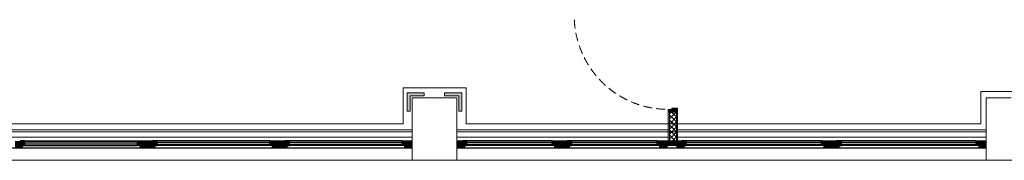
# Model space of a CAD drawing. Header units: millimetres. Extents: x -1662057 to -197461, y -941126 to 63888.
# Tile 37 of 209: x -1584103 to -1575666, y -695409 to -694207. Entities that reach past the tile are written whole.
import ezdxf

# ---------------------------------------------------------------- set-up
doc = ezdxf.new("R2010")
doc.units = ezdxf.units.MM
doc.linetypes.add('Dashed', pattern=[112.5, 75, -37.5])
doc.linetypes.add('Hidden Line', pattern=[195.611112, 141.111112, -54.5])
doc.layers.get('0').update_dxf_attribs({"linetype": 'CONTINUOUS'})
for name, color, linetype in [('2d - linijas _ fili.z', 7, 'CONTINUOUS'), ('_Logi', 7, 'CONTINUOUS'), ('demont', 7, 'CONTINUOUS'), ('Durvis', 7, 'CONTINUOUS'), ('esoshas', 7, 'CONTINUOUS'), ('hachi', 7, 'CONTINUOUS'), ('Jaunas-W112', 7, 'CONTINUOUS')]:
    doc.layers.add(name, color=color, linetype=linetype)
doc.linetypes.add('Symbol-000', pattern='A,0,[2,AR-21.Shx,S=4.563492,R=0,X=0,Y=0],-625,0', length=625)

msp = doc.modelspace()

# ---------------------------------------------------------------- hatches: boundary and pattern name
at = {"layer": '2d - linijas _ fili.z', "linetype": 'Continuous', "lineweight": 0}
for points in [[(-1580636.32519, -694856.58321), (-1580636.32519, -694831.8909), (-1580783.54422, -694831.8909), (-1580783.54422, -694856.58321), (-1580783.54422, -694989.45133), (-1580758.85191, -694989.45133), (-1580758.85191, -694856.58321)], [(-1580462.43872, -694856.58321), (-1580339.912, -694856.58321), (-1580339.912, -694989.45133), (-1580315.21969, -694989.45133), (-1580315.21969, -694856.58321), (-1580315.21969, -694831.8909), (-1580462.43872, -694831.8909)]]:
    msp.add_hatch(color=7, dxfattribs=at).paths.add_polyline_path(points, flags=0)
at = {"layer": '_Logi', "linetype": 'Continuous'}
for points in [[(-1584099.20696, -695263.59387), (-1584099.20696, -695283.84387), (-1584058.70696, -695283.84387), (-1584058.70696, -695243.34387), (-1584099.20696, -695243.34387)], [(-1583054.30696, -695263.59387), (-1583054.30696, -695243.34387), (-1583094.80696, -695243.34387), (-1583094.80696, -695283.84387), (-1583054.30696, -695283.84387)], [(-1582965.20696, -695263.59387), (-1582965.20696, -695283.84387), (-1582924.70696, -695283.84387), (-1582924.70696, -695243.34387), (-1582965.20696, -695243.34387)], [(-1581920.30696, -695263.59387), (-1581920.30696, -695243.34387), (-1581960.80696, -695243.34387), (-1581960.80696, -695283.84387), (-1581920.30696, -695283.84387)], [(-1581831.20696, -695263.59387), (-1581831.20696, -695283.84387), (-1581790.70696, -695283.84387), (-1581790.70696, -695243.34387), (-1581831.20696, -695243.34387)], [(-1580786.30696, -695263.59387), (-1580786.30696, -695243.34387), (-1580826.80696, -695243.34387), (-1580826.80696, -695283.84387), (-1580786.30696, -695283.84387)], [(-1580312.45696, -695263.59387), (-1580312.45696, -695283.84387), (-1580271.95696, -695283.84387), (-1580271.95696, -695243.34387), (-1580312.45696, -695243.34387)], [(-1579500.43196, -695263.59387), (-1579500.43196, -695243.34387), (-1579540.93196, -695243.34387), (-1579540.93196, -695283.84387), (-1579500.43196, -695283.84387)], [(-1579411.33196, -695263.59387), (-1579411.33196, -695283.84387), (-1579370.83196, -695283.84387), (-1579370.83196, -695243.34387), (-1579411.33196, -695243.34387)], [(-1578599.30696, -695263.59387), (-1578599.30696, -695243.34387), (-1578639.80696, -695243.34387), (-1578639.80696, -695283.84387), (-1578599.30696, -695283.84387)], [(-1578473.75696, -695263.59387), (-1578473.75696, -695243.34387), (-1578554.75696, -695243.34387), (-1578554.75696, -695283.84387), (-1578473.75696, -695283.84387)], [(-1578429.20696, -695263.59387), (-1578429.20696, -695283.84387), (-1578388.70696, -695283.84387), (-1578388.70696, -695243.34387), (-1578429.20696, -695243.34387)], [(-1577191.93196, -695263.59387), (-1577191.93196, -695243.34387), (-1577232.43196, -695243.34387), (-1577232.43196, -695283.84387), (-1577191.93196, -695283.84387)], [(-1577102.83196, -695263.59387), (-1577102.83196, -695283.84387), (-1577062.33196, -695283.84387), (-1577062.33196, -695243.34387), (-1577102.83196, -695243.34387)], [(-1575865.55696, -695263.59387), (-1575865.55696, -695243.34387), (-1575906.05696, -695243.34387), (-1575906.05696, -695283.84387), (-1575865.55696, -695283.84387)]]:
    msp.add_hatch(color=7, dxfattribs=at).paths.add_polyline_path(points, flags=0)
at = {"layer": 'Durvis', "linetype": 'Continuous', "lineweight": 0}
for points in [[(-1578465.65696, -694996.29387), (-1578465.65696, -694963.89387), (-1578514.25696, -694963.89387), (-1578514.25696, -694973.61387), (-1578546.65696, -694973.61387), (-1578546.65696, -694996.29387)], [(-1584143.75696, -695304.09387), (-1584078.95696, -695304.09387), (-1584078.95696, -695287.22067), (-1584099.20696, -695287.22067), (-1584103.70579, -695287.22067), (-1584103.70579, -695243.34387), (-1584143.75696, -695243.34387)], [(-1583009.75696, -695304.09387), (-1583009.75696, -695243.34387), (-1583049.80812, -695243.34387), (-1583049.80812, -695287.22067), (-1583054.30696, -695287.22067), (-1583074.55696, -695287.22067), (-1583074.55696, -695304.09387)], [(-1583009.75696, -695304.09387), (-1582944.95696, -695304.09387), (-1582944.95696, -695287.22067), (-1582965.20696, -695287.22067), (-1582969.70579, -695287.22067), (-1582969.70579, -695243.34387), (-1583009.75696, -695243.34387)], [(-1581875.75696, -695304.09387), (-1581875.75696, -695243.34387), (-1581915.80812, -695243.34387), (-1581915.80812, -695287.22067), (-1581920.30696, -695287.22067), (-1581940.55696, -695287.22067), (-1581940.55696, -695304.09387)], [(-1581875.75696, -695304.09387), (-1581810.95696, -695304.09387), (-1581810.95696, -695287.22067), (-1581831.20696, -695287.22067), (-1581835.70579, -695287.22067), (-1581835.70579, -695243.34387), (-1581875.75696, -695243.34387)], [(-1580741.75696, -695304.09387), (-1580741.75696, -695243.34387), (-1580781.80812, -695243.34387), (-1580781.80812, -695287.22067), (-1580786.30696, -695287.22067), (-1580806.55696, -695287.22067), (-1580806.55696, -695304.09387)], [(-1580357.00696, -695304.09387), (-1580292.20696, -695304.09387), (-1580292.20696, -695287.22067), (-1580312.45696, -695287.22067), (-1580316.95579, -695287.22067), (-1580316.95579, -695243.34387), (-1580357.00696, -695243.34387)], [(-1579455.88196, -695304.09387), (-1579455.88196, -695243.34387), (-1579495.93312, -695243.34387), (-1579495.93312, -695287.22067), (-1579500.43196, -695287.22067), (-1579520.68196, -695287.22067), (-1579520.68196, -695304.09387)], [(-1579455.88196, -695304.09387), (-1579391.08196, -695304.09387), (-1579391.08196, -695287.22067), (-1579411.33196, -695287.22067), (-1579415.83079, -695287.22067), (-1579415.83079, -695243.34387), (-1579455.88196, -695243.34387)], [(-1578554.75696, -695304.09387), (-1578554.75696, -695243.34387), (-1578594.80812, -695243.34387), (-1578594.80812, -695287.22067), (-1578599.30696, -695287.22067), (-1578619.55696, -695287.22067), (-1578619.55696, -695304.09387)], [(-1578473.75696, -695304.09387), (-1578408.95696, -695304.09387), (-1578408.95696, -695287.22067), (-1578429.20696, -695287.22067), (-1578433.70579, -695287.22067), (-1578433.70579, -695243.34387), (-1578473.75696, -695243.34387)], [(-1577147.38196, -695304.09387), (-1577147.38196, -695243.34387), (-1577187.43312, -695243.34387), (-1577187.43312, -695287.22067), (-1577191.93196, -695287.22067), (-1577212.18196, -695287.22067), (-1577212.18196, -695304.09387)], [(-1577147.38196, -695304.09387), (-1577082.58196, -695304.09387), (-1577082.58196, -695287.22067), (-1577102.83196, -695287.22067), (-1577107.33079, -695287.22067), (-1577107.33079, -695243.34387), (-1577147.38196, -695243.34387)], [(-1575821.00696, -695304.09387), (-1575821.00696, -695243.34387), (-1575861.05812, -695243.34387), (-1575861.05812, -695287.22067), (-1575865.55696, -695287.22067), (-1575885.80696, -695287.22067), (-1575885.80696, -695304.09387)]]:
    msp.add_hatch(color=7, dxfattribs=at).paths.add_polyline_path(points, flags=0)
at = {"layer": 'Jaunas-W112', "linetype": 'Continuous', "lineweight": 0}
for points in [[(-1578546.65696, -694996.29387), (-1578546.65696, -695243.34387), (-1578536.53196, -695243.34387), (-1578536.53196, -694996.29387)], [(-1578465.65696, -695243.34387), (-1578465.65696, -694996.29387), (-1578475.78196, -694996.29387), (-1578475.78196, -695243.34387)]]:
    msp.add_hatch(color=7, dxfattribs=at).paths.add_polyline_path(points, flags=0)
h = msp.add_hatch(dxfattribs=at)
h.set_pattern_fill('CONCRETE_BLOCK', scale=0.81, angle=180, style=0, pattern_type=2)
h.set_pattern_definition([(225, (-1577552.374, -697250.676), (21.47837, -21.47837), []), (315, (-1577552.374, -697250.676), (-21.47837, -21.47837), [])])
h.paths.add_polyline_path([(-1578475.78196, -695243.34387), (-1578475.78196, -694996.29387), (-1578536.53196, -694996.29387), (-1578536.53196, -695243.34387)], flags=0)

# ---------------------------------------------------------------- linework, layer by layer
at = {"color": 7, "linetype": 'Symbol-000', "lineweight": 0}
for p, q in [((-1580277.87805, -694790.61404), (-1580816.59187, -694790.61404)), ((-1580816.59187, -695098.92988), (-1580816.59187, -694790.61404)), ((-1580277.87805, -695098.92988), (-1580277.87805, -694790.61404)), ((-1575387.60394, -694821.43181), (-1575868.5778, -694821.43181)), ((-1575868.5778, -695098.92988), (-1575868.5778, -694821.43181)), ((-1580816.59187, -695098.92988), (-1585198.62805, -695098.92988)), ((-1575868.5778, -695098.92988), (-1580277.87805, -695098.92988))]:
    msp.add_line(p, q, dxfattribs=at)
at = {"layer": '2d - linijas _ fili.z', "color": 7, "linetype": 'Continuous', "lineweight": 0}
for p, q in [((-1580783.54422, -694856.58321), (-1580783.54422, -694831.8909)), ((-1580783.54422, -694831.8909), (-1580636.32519, -694831.8909)), ((-1580783.54422, -694989.45133), (-1580783.54422, -694856.58321)), ((-1580636.32519, -694856.58321), (-1580758.85191, -694856.58321)), ((-1580758.85191, -694856.58321), (-1580758.85191, -694989.45133)), ((-1580636.32519, -694831.8909), (-1580636.32519, -694856.58321)), ((-1580315.21969, -694831.8909), (-1580462.43872, -694831.8909)), ((-1580462.43872, -694831.8909), (-1580462.43872, -694856.58321)), ((-1580462.43872, -694856.58321), (-1580339.912, -694856.58321)), ((-1580339.912, -694856.58321), (-1580339.912, -694989.45133)), ((-1580315.21969, -694856.58321), (-1580315.21969, -694831.8909)), ((-1580315.21969, -694989.45133), (-1580315.21969, -694856.58321)), ((-1580758.85191, -694989.45133), (-1580783.54422, -694989.45133)), ((-1580339.912, -694989.45133), (-1580315.21969, -694989.45133)), ((-1580741.75696, -695147.82583), (-1585277.75696, -695147.82583)), ((-1578546.65696, -695147.82583), (-1580357.00696, -695147.82583)), ((-1575821.00696, -695147.82583), (-1578465.65696, -695147.82583))]:
    msp.add_line(p, q, dxfattribs=at)
at = {"layer": '_Logi', "color": 7, "linetype": 'Continuous'}
for p, q in [((-1585277.75696, -695304.09387), (-1580741.75696, -695304.09387)), ((-1584058.70696, -695243.34387), (-1584099.20696, -695243.34387)), ((-1584099.20696, -695243.34387), (-1584099.20696, -695263.59387)), ((-1584099.20696, -695263.59387), (-1584099.20696, -695283.84387)), ((-1584099.20696, -695283.84387), (-1584058.70696, -695283.84387)), ((-1584058.70696, -695283.84387), (-1584058.70696, -695243.34387)), ((-1584058.70696, -695243.34387), (-1583094.80696, -695243.34387)), ((-1583094.80696, -695255.49387), (-1584058.70696, -695255.49387)), ((-1583094.80696, -695271.69387), (-1584058.70696, -695271.69387)), ((-1584058.70696, -695283.84387), (-1583094.80696, -695283.84387)), ((-1583094.80696, -695283.84387), (-1583094.80696, -695243.34387)), ((-1583094.80696, -695243.34387), (-1583054.30696, -695243.34387)), ((-1583054.30696, -695283.84387), (-1583094.80696, -695283.84387)), ((-1583054.30696, -695243.34387), (-1583054.30696, -695263.59387)), ((-1583054.30696, -695263.59387), (-1583054.30696, -695283.84387)), ((-1582924.70696, -695243.34387), (-1582965.20696, -695243.34387)), ((-1582965.20696, -695243.34387), (-1582965.20696, -695263.59387)), ((-1582965.20696, -695263.59387), (-1582965.20696, -695283.84387)), ((-1582965.20696, -695283.84387), (-1582924.70696, -695283.84387)), ((-1582924.70696, -695283.84387), (-1582924.70696, -695243.34387)), ((-1581960.80696, -695243.34387), (-1582924.70696, -695243.34387)), ((-1582924.70696, -695255.49387), (-1581960.80696, -695255.49387)), ((-1582924.70696, -695271.69387), (-1581960.80696, -695271.69387)), ((-1581960.80696, -695283.84387), (-1582924.70696, -695283.84387)), ((-1581960.80696, -695283.84387), (-1581960.80696, -695243.34387)), ((-1581960.80696, -695243.34387), (-1581920.30696, -695243.34387)), ((-1581920.30696, -695283.84387), (-1581960.80696, -695283.84387)), ((-1581920.30696, -695243.34387), (-1581920.30696, -695263.59387)), ((-1581920.30696, -695263.59387), (-1581920.30696, -695283.84387)), ((-1581790.70696, -695243.34387), (-1581831.20696, -695243.34387)), ((-1581831.20696, -695243.34387), (-1581831.20696, -695263.59387)), ((-1581831.20696, -695263.59387), (-1581831.20696, -695283.84387)), ((-1581831.20696, -695283.84387), (-1581790.70696, -695283.84387)), ((-1581790.70696, -695283.84387), (-1581790.70696, -695243.34387)), ((-1580826.80696, -695243.34387), (-1581790.70696, -695243.34387)), ((-1581790.70696, -695255.49387), (-1580826.80696, -695255.49387)), ((-1581790.70696, -695271.69387), (-1580826.80696, -695271.69387)), ((-1580826.80696, -695283.84387), (-1581790.70696, -695283.84387)), ((-1581227.75696, -695304.09387), (-1580741.75696, -695304.09387)), ((-1580826.80696, -695283.84387), (-1580826.80696, -695243.34387)), ((-1580826.80696, -695243.34387), (-1580786.30696, -695243.34387)), ((-1580786.30696, -695283.84387), (-1580826.80696, -695283.84387)), ((-1580786.30696, -695243.34387), (-1580786.30696, -695263.59387)), ((-1580786.30696, -695263.59387), (-1580786.30696, -695283.84387)), ((-1580357.00696, -695304.09387), (-1575821.00696, -695304.09387)), ((-1580271.95696, -695243.34387), (-1580312.45696, -695243.34387)), ((-1580312.45696, -695243.34387), (-1580312.45696, -695263.59387)), ((-1580312.45696, -695263.59387), (-1580312.45696, -695283.84387)), ((-1580312.45696, -695283.84387), (-1580271.95696, -695283.84387)), ((-1580271.95696, -695283.84387), (-1580271.95696, -695243.34387)), ((-1579540.93196, -695243.34387), (-1580271.95696, -695243.34387)), ((-1580271.95696, -695255.49387), (-1579540.93196, -695255.49387)), ((-1580271.95696, -695271.69387), (-1579540.93196, -695271.69387)), ((-1579540.93196, -695283.84387), (-1580271.95696, -695283.84387)), ((-1579540.93196, -695283.84387), (-1579540.93196, -695243.34387)), ((-1579540.93196, -695243.34387), (-1579500.43196, -695243.34387)), ((-1579500.43196, -695283.84387), (-1579540.93196, -695283.84387)), ((-1579500.43196, -695243.34387), (-1579500.43196, -695263.59387)), ((-1579500.43196, -695263.59387), (-1579500.43196, -695283.84387)), ((-1579370.83196, -695243.34387), (-1579411.33196, -695243.34387)), ((-1579411.33196, -695243.34387), (-1579411.33196, -695263.59387)), ((-1579411.33196, -695263.59387), (-1579411.33196, -695283.84387)), ((-1579411.33196, -695283.84387), (-1579370.83196, -695283.84387)), ((-1579370.83196, -695283.84387), (-1579370.83196, -695243.34387)), ((-1578639.80696, -695243.34387), (-1579370.83196, -695243.34387)), ((-1579370.83196, -695255.49387), (-1578639.80696, -695255.49387)), ((-1579370.83196, -695271.69387), (-1578639.80696, -695271.69387)), ((-1578639.80696, -695283.84387), (-1579370.83196, -695283.84387)), ((-1578639.80696, -695283.84387), (-1578639.80696, -695243.34387)), ((-1578639.80696, -695243.34387), (-1578599.30696, -695243.34387)), ((-1578599.30696, -695283.84387), (-1578639.80696, -695283.84387)), ((-1578599.30696, -695243.34387), (-1578599.30696, -695263.59387)), ((-1578599.30696, -695263.59387), (-1578599.30696, -695283.84387)), ((-1578554.75696, -695283.84387), (-1578554.75696, -695243.34387)), ((-1578554.75696, -695243.34387), (-1578473.75696, -695243.34387)), ((-1578473.75696, -695283.84387), (-1578554.75696, -695283.84387)), ((-1578473.75696, -695243.34387), (-1578473.75696, -695263.59387)), ((-1578473.75696, -695263.59387), (-1578473.75696, -695283.84387)), ((-1578388.70696, -695243.34387), (-1578429.20696, -695243.34387)), ((-1578429.20696, -695243.34387), (-1578429.20696, -695263.59387)), ((-1578429.20696, -695263.59387), (-1578429.20696, -695283.84387)), ((-1578429.20696, -695283.84387), (-1578388.70696, -695283.84387)), ((-1578388.70696, -695283.84387), (-1578388.70696, -695243.34387)), ((-1577232.43196, -695243.34387), (-1578388.70696, -695243.34387)), ((-1578388.70696, -695255.49387), (-1577232.43196, -695255.49387)), ((-1578388.70696, -695271.69387), (-1577232.43196, -695271.69387)), ((-1577232.43196, -695283.84387), (-1578388.70696, -695283.84387)), ((-1577232.43196, -695283.84387), (-1577232.43196, -695243.34387)), ((-1577232.43196, -695243.34387), (-1577191.93196, -695243.34387)), ((-1577191.93196, -695283.84387), (-1577232.43196, -695283.84387)), ((-1577191.93196, -695243.34387), (-1577191.93196, -695263.59387)), ((-1577191.93196, -695263.59387), (-1577191.93196, -695283.84387)), ((-1577062.33196, -695243.34387), (-1577102.83196, -695243.34387)), ((-1577102.83196, -695243.34387), (-1577102.83196, -695263.59387)), ((-1577102.83196, -695263.59387), (-1577102.83196, -695283.84387)), ((-1577102.83196, -695283.84387), (-1577062.33196, -695283.84387)), ((-1577062.33196, -695283.84387), (-1577062.33196, -695243.34387)), ((-1575906.05696, -695243.34387), (-1577062.33196, -695243.34387)), ((-1577062.33196, -695255.49387), (-1575906.05696, -695255.49387)), ((-1577062.33196, -695271.69387), (-1575906.05696, -695271.69387)), ((-1575906.05696, -695283.84387), (-1577062.33196, -695283.84387)), ((-1576307.00696, -695304.09387), (-1575821.00696, -695304.09387)), ((-1575906.05696, -695283.84387), (-1575906.05696, -695243.34387)), ((-1575906.05696, -695243.34387), (-1575865.55696, -695243.34387)), ((-1575865.55696, -695283.84387), (-1575906.05696, -695283.84387)), ((-1575865.55696, -695243.34387), (-1575865.55696, -695263.59387)), ((-1575865.55696, -695263.59387), (-1575865.55696, -695283.84387))]:
    msp.add_line(p, q, dxfattribs=at)
at = {"layer": 'demont', "color": 7, "linetype": 'Hidden Line', "lineweight": 0}
msp.add_line((-1580628.35696, -694874.79387), (-1580466.35696, -694874.79387), dxfattribs=at)
at = {"layer": 'Durvis', "color": 7, "linetype": 'Continuous', "lineweight": 0}
for p, q in [((-1578514.25696, -694973.61387), (-1578546.65696, -694973.61387)), ((-1578546.65696, -694973.61387), (-1578546.65696, -694996.29387)), ((-1578465.65696, -694963.89387), (-1578514.25696, -694963.89387)), ((-1578514.25696, -694963.89387), (-1578514.25696, -694973.61387)), ((-1578465.65696, -694996.29387), (-1578465.65696, -694963.89387)), ((-1578546.65696, -694996.29387), (-1578465.65696, -694996.29387)), ((-1584143.75696, -695304.09387), (-1584078.95696, -695304.09387)), ((-1584099.20696, -695287.22067), (-1584103.70579, -695287.22067)), ((-1584078.95696, -695287.22067), (-1584099.20696, -695287.22067)), ((-1584078.95696, -695304.09387), (-1584078.95696, -695287.22067)), ((-1583074.55696, -695304.09387), (-1583074.55696, -695287.22067)), ((-1583074.55696, -695287.22067), (-1583054.30696, -695287.22067)), ((-1583009.75696, -695304.09387), (-1583074.55696, -695304.09387)), ((-1583054.30696, -695287.22067), (-1583049.80812, -695287.22067)), ((-1583049.80812, -695287.22067), (-1583049.80812, -695243.34387)), ((-1583049.80812, -695243.34387), (-1583009.75696, -695243.34387)), ((-1583009.75696, -695243.34387), (-1583009.75696, -695304.09387)), ((-1582969.70579, -695243.34387), (-1583009.75696, -695243.34387)), ((-1583009.75696, -695243.34387), (-1583009.75696, -695304.09387)), ((-1583009.75696, -695304.09387), (-1582944.95696, -695304.09387)), ((-1582969.70579, -695287.22067), (-1582969.70579, -695243.34387)), ((-1582965.20696, -695287.22067), (-1582969.70579, -695287.22067)), ((-1582944.95696, -695287.22067), (-1582965.20696, -695287.22067)), ((-1582944.95696, -695304.09387), (-1582944.95696, -695287.22067)), ((-1581940.55696, -695304.09387), (-1581940.55696, -695287.22067)), ((-1581940.55696, -695287.22067), (-1581920.30696, -695287.22067)), ((-1581875.75696, -695304.09387), (-1581940.55696, -695304.09387)), ((-1581920.30696, -695287.22067), (-1581915.80812, -695287.22067)), ((-1581915.80812, -695287.22067), (-1581915.80812, -695243.34387)), ((-1581915.80812, -695243.34387), (-1581875.75696, -695243.34387)), ((-1581875.75696, -695243.34387), (-1581875.75696, -695304.09387)), ((-1581835.70579, -695243.34387), (-1581875.75696, -695243.34387)), ((-1581875.75696, -695243.34387), (-1581875.75696, -695304.09387)), ((-1581875.75696, -695304.09387), (-1581810.95696, -695304.09387)), ((-1581835.70579, -695287.22067), (-1581835.70579, -695243.34387)), ((-1581831.20696, -695287.22067), (-1581835.70579, -695287.22067)), ((-1581810.95696, -695287.22067), (-1581831.20696, -695287.22067)), ((-1581810.95696, -695304.09387), (-1581810.95696, -695287.22067)), ((-1580806.55696, -695304.09387), (-1580806.55696, -695287.22067)), ((-1580806.55696, -695287.22067), (-1580786.30696, -695287.22067)), ((-1580741.75696, -695304.09387), (-1580806.55696, -695304.09387)), ((-1580786.30696, -695287.22067), (-1580781.80812, -695287.22067)), ((-1580781.80812, -695287.22067), (-1580781.80812, -695243.34387)), ((-1580781.80812, -695243.34387), (-1580741.75696, -695243.34387)), ((-1580741.75696, -695243.34387), (-1580741.75696, -695304.09387)), ((-1580316.95579, -695243.34387), (-1580357.00696, -695243.34387)), ((-1580357.00696, -695243.34387), (-1580357.00696, -695304.09387)), ((-1580357.00696, -695304.09387), (-1580292.20696, -695304.09387)), ((-1580316.95579, -695287.22067), (-1580316.95579, -695243.34387)), ((-1580312.45696, -695287.22067), (-1580316.95579, -695287.22067)), ((-1580292.20696, -695287.22067), (-1580312.45696, -695287.22067)), ((-1580292.20696, -695304.09387), (-1580292.20696, -695287.22067)), ((-1579520.68196, -695304.09387), (-1579520.68196, -695287.22067)), ((-1579520.68196, -695287.22067), (-1579500.43196, -695287.22067)), ((-1579455.88196, -695304.09387), (-1579520.68196, -695304.09387)), ((-1579500.43196, -695287.22067), (-1579495.93312, -695287.22067)), ((-1579495.93312, -695287.22067), (-1579495.93312, -695243.34387)), ((-1579495.93312, -695243.34387), (-1579455.88196, -695243.34387)), ((-1579455.88196, -695243.34387), (-1579455.88196, -695304.09387)), ((-1579415.83079, -695243.34387), (-1579455.88196, -695243.34387)), ((-1579455.88196, -695243.34387), (-1579455.88196, -695304.09387)), ((-1579455.88196, -695304.09387), (-1579391.08196, -695304.09387)), ((-1579415.83079, -695287.22067), (-1579415.83079, -695243.34387)), ((-1579411.33196, -695287.22067), (-1579415.83079, -695287.22067)), ((-1579391.08196, -695287.22067), (-1579411.33196, -695287.22067)), ((-1579391.08196, -695304.09387), (-1579391.08196, -695287.22067)), ((-1578619.55696, -695304.09387), (-1578619.55696, -695287.22067)), ((-1578619.55696, -695287.22067), (-1578599.30696, -695287.22067)), ((-1578554.75696, -695304.09387), (-1578619.55696, -695304.09387)), ((-1578599.30696, -695287.22067), (-1578594.80812, -695287.22067)), ((-1578594.80812, -695287.22067), (-1578594.80812, -695243.34387)), ((-1578594.80812, -695243.34387), (-1578554.75696, -695243.34387)), ((-1578554.75696, -695243.34387), (-1578554.75696, -695304.09387)), ((-1578433.70579, -695243.34387), (-1578473.75696, -695243.34387)), ((-1578473.75696, -695243.34387), (-1578473.75696, -695304.09387)), ((-1578473.75696, -695304.09387), (-1578408.95696, -695304.09387)), ((-1578433.70579, -695287.22067), (-1578433.70579, -695243.34387)), ((-1578429.20696, -695287.22067), (-1578433.70579, -695287.22067)), ((-1578408.95696, -695287.22067), (-1578429.20696, -695287.22067)), ((-1578408.95696, -695304.09387), (-1578408.95696, -695287.22067)), ((-1577212.18196, -695304.09387), (-1577212.18196, -695287.22067)), ((-1577212.18196, -695287.22067), (-1577191.93196, -695287.22067)), ((-1577147.38196, -695304.09387), (-1577212.18196, -695304.09387)), ((-1577191.93196, -695287.22067), (-1577187.43312, -695287.22067)), ((-1577187.43312, -695287.22067), (-1577187.43312, -695243.34387)), ((-1577187.43312, -695243.34387), (-1577147.38196, -695243.34387)), ((-1577147.38196, -695243.34387), (-1577147.38196, -695304.09387)), ((-1577107.33079, -695243.34387), (-1577147.38196, -695243.34387)), ((-1577147.38196, -695243.34387), (-1577147.38196, -695304.09387)), ((-1577147.38196, -695304.09387), (-1577082.58196, -695304.09387)), ((-1577107.33079, -695287.22067), (-1577107.33079, -695243.34387)), ((-1577102.83196, -695287.22067), (-1577107.33079, -695287.22067)), ((-1577082.58196, -695287.22067), (-1577102.83196, -695287.22067)), ((-1577082.58196, -695304.09387), (-1577082.58196, -695287.22067)), ((-1575885.80696, -695304.09387), (-1575885.80696, -695287.22067)), ((-1575885.80696, -695287.22067), (-1575865.55696, -695287.22067)), ((-1575821.00696, -695304.09387), (-1575885.80696, -695304.09387)), ((-1575865.55696, -695287.22067), (-1575861.05812, -695287.22067)), ((-1575861.05812, -695287.22067), (-1575861.05812, -695243.34387)), ((-1575861.05812, -695243.34387), (-1575821.00696, -695243.34387)), ((-1575821.00696, -695243.34387), (-1575821.00696, -695304.09387))]:
    msp.add_line(p, q, dxfattribs=at)
at = {"layer": 'Durvis', "color": 7, "linetype": 'Dashed', "lineweight": 0}
msp.add_arc((-1578546.65696, -694168.47387), 805.14, 182.716457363, 270, dxfattribs=at)
at = {"layer": 'esoshas', "color": 7, "linetype": 'Continuous', "lineweight": 20}
for p, q in [((-1580628.35696, -694874.79387), (-1580741.75696, -694874.79387)), ((-1580741.75696, -694874.79387), (-1580741.75696, -695409.39387)), ((-1580466.35696, -694874.79387), (-1580628.35696, -694874.79387)), ((-1580357.00696, -694874.79387), (-1580466.35696, -694874.79387)), ((-1580357.00696, -695409.39387), (-1580357.00696, -694874.79387)), ((-1575606.35696, -694874.79387), (-1575821.00696, -694874.79387)), ((-1575821.00696, -694874.79387), (-1575821.00696, -695409.39387)), ((-1580741.75696, -695409.39387), (-1580357.00696, -695409.39387)), ((-1575821.00696, -695409.39387), (-1575436.25696, -695409.39387))]:
    msp.add_line(p, q, dxfattribs=at)
at = {"layer": 'esoshas', "color": 7, "linetype": 'Continuous', "lineweight": 0}
for p, q in [((-1580741.75696, -695166.39387), (-1585277.75696, -695166.39387)), ((-1580741.75696, -695409.39387), (-1580741.75696, -695166.39387)), ((-1575821.00696, -695166.39387), (-1580357.00696, -695166.39387)), ((-1580357.00696, -695166.39387), (-1580357.00696, -695409.39387)), ((-1575821.00696, -695409.39387), (-1575821.00696, -695166.39387)), ((-1585277.75696, -695409.39387), (-1580741.75696, -695409.39387)), ((-1580357.00696, -695409.39387), (-1575821.00696, -695409.39387))]:
    msp.add_line(p, q, dxfattribs=at)
at = {"layer": 'hachi', "color": 7, "linetype": 'Continuous', "lineweight": 0}
for p, q in [((-1580741.75696, -695166.39387), (-1585277.75696, -695166.39387)), ((-1585277.75696, -695211.96544), (-1580741.75696, -695211.96544)), ((-1580741.75696, -695211.96544), (-1580741.75696, -695166.39387)), ((-1578546.65696, -695166.39387), (-1580357.00696, -695166.39387)), ((-1580357.00696, -695166.39387), (-1580357.00696, -695211.96544)), ((-1580357.00696, -695211.96544), (-1578546.65696, -695211.96544)), ((-1578546.65696, -695211.96544), (-1578546.65696, -695166.39387)), ((-1575821.00696, -695166.39387), (-1578465.65696, -695166.39387)), ((-1578465.65696, -695166.39387), (-1578465.65696, -695211.96544)), ((-1578465.65696, -695211.96544), (-1575821.00696, -695211.96544)), ((-1575821.00696, -695211.96544), (-1575821.00696, -695166.39387))]:
    msp.add_line(p, q, dxfattribs=at)
at = {"layer": 'Jaunas-W112', "color": 7, "linetype": 'Continuous', "lineweight": 0}
for p, q in [((-1578536.53196, -694996.29387), (-1578546.65696, -694996.29387)), ((-1578546.65696, -694996.29387), (-1578546.65696, -695243.34387)), ((-1578536.53196, -694996.29387), (-1578536.53196, -695243.34387)), ((-1578475.78196, -694996.29387), (-1578536.53196, -694996.29387)), ((-1578475.78196, -695243.34387), (-1578475.78196, -694996.29387)), ((-1578465.65696, -694996.29387), (-1578475.78196, -694996.29387)), ((-1578465.65696, -695243.34387), (-1578465.65696, -694996.29387)), ((-1578536.53196, -695243.34387), (-1578546.65696, -695243.34387)), ((-1578475.78196, -695243.34387), (-1578536.53196, -695243.34387)), ((-1578465.65696, -695243.34387), (-1578475.78196, -695243.34387))]:
    msp.add_line(p, q, dxfattribs=at)

doc.saveas('drawing.dxf')
